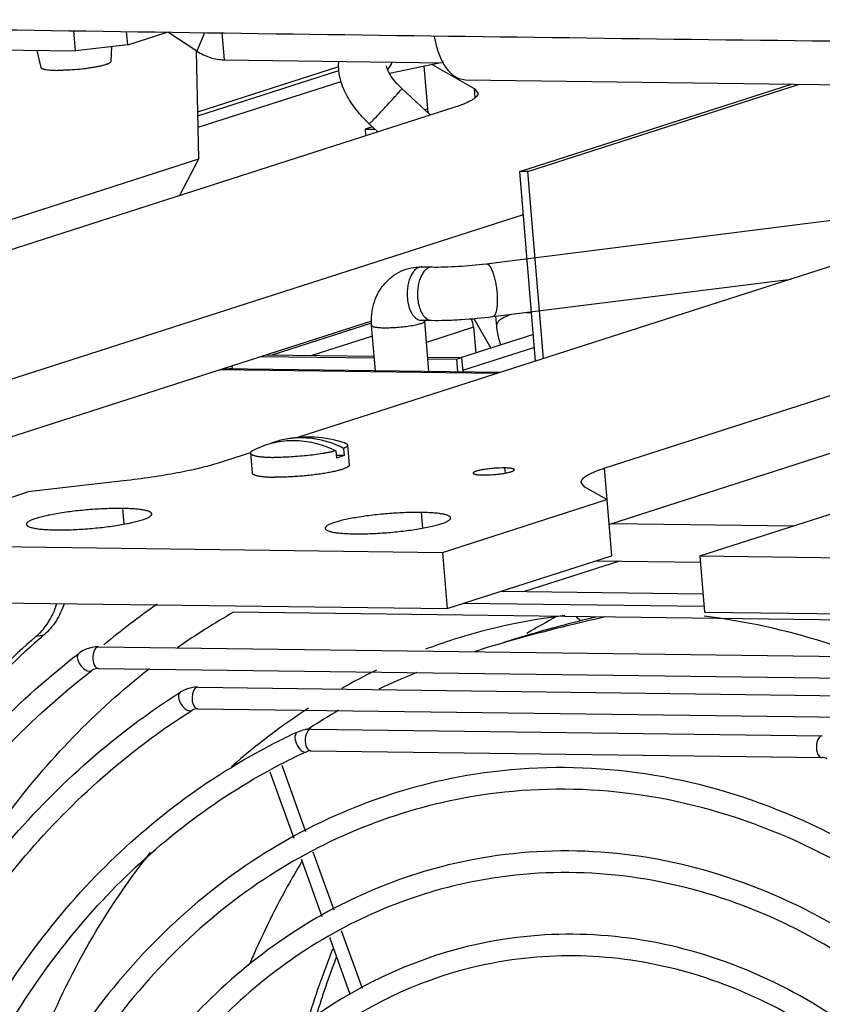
# Model space of a CAD drawing. Header units: inches. Extents: x 0 to 22, y 0 to 17.
# Tile 39 of 55: x 16.134 to 16.51, y 13.999 to 14.46. Entities that reach past the tile are written whole.
import ezdxf

# ---------------------------------------------------------------- set-up
doc = ezdxf.new("R2010")
doc.units = ezdxf.units.IN
doc.header["$LTSCALE"] = 1.21
doc.header["$MEASUREMENT"] = 0
doc.layers.get('0').update_dxf_attribs({"linetype": 'CONTINUOUS'})
doc.layers.add('AXIS_PART', color=7, linetype='CONTINUOUS')

msp = doc.modelspace()

# ---------------------------------------------------------------- linework, layer by layer
at = {"color": 7, "linetype": 'Continuous'}
for p, q in [((16.159984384, 14.445572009), (16.1592036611, 14.4549919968)), ((16.1845150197, 14.4484072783), (16.1839992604, 14.4546302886)), ((16.1845150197, 14.4484072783), (16.203022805, 14.4543527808)), ((16.2169789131, 14.4454190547), (16.2032504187, 14.4543494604)), ((16.2205776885, 14.4540966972), (16.2169789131, 14.4454190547)), ((16.2286236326, 14.4539793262), (16.2296671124, 14.4413889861)), ((16.1845150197, 14.4484072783), (16.159984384, 14.445572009)), ((16.1769749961, 14.4475357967), (16.1765647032, 14.4405342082)), ((16.0830980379, 14.4465906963), (16.159984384, 14.445572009)), ((16.1419606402, 14.4458108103), (16.1437810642, 14.43781712)), ((16.2179091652, 14.3949105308), (16.2167496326, 14.4454137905)), ((16.2174028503, 14.4169629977), (16.2834455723, 14.4381787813)), ((16.2296671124, 14.4413889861), (16.3326693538, 14.4400242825)), ((16.3081317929, 14.4396535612), (16.307142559, 14.4377790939)), ((16.3071528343, 14.4351850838), (16.3312184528, 14.4400435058)), ((16.3233161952, 14.43844818), (16.3251213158, 14.4166680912)), ((16.217567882, 14.4097750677), (16.2845176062, 14.4312822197)), ((16.3398672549, 14.4325527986), (16.3428639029, 14.4319698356)), ((16.3428678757, 14.4319686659), (16.9151690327, 14.4243860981)), ((16.3683515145, 14.3890503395), (16.4956508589, 14.4299444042)), ((16.372092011, 14.3890007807), (16.4993913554, 14.4298948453)), ((16.3264266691, 14.415462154), (16.3130179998, 14.4278496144)), ((16.3468789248, 14.4279429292), (16.3472435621, 14.4235433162)), ((16.324990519, 14.4182462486), (16.3238200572, 14.4178702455)), ((16.2992206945, 14.4099678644), (16.2957776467, 14.4088618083)), ((16.3018273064, 14.4075597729), (16.2977518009, 14.4113248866)), ((16.297751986, 14.411325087), (16.299596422, 14.4131434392)), ((16.2957776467, 14.4088618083), (16.2960396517, 14.4057005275)), ((16.2957776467, 14.4088618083), (16.3004854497, 14.4087994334)), ((16.3525020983, 14.3457965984), (16.8288256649, 14.4058037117)), ((15.8275172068, 14.2694997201), (16.2179091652, 14.3949105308)), ((16.2087338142, 14.37765411), (16.2179091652, 14.3949105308)), ((16.375721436, 14.3001268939), (16.3683515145, 14.3890503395)), ((16.372092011, 14.3890007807), (16.3683515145, 14.3890503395)), ((16.3793609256, 14.3012960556), (16.372092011, 14.3890007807)), ((16.322369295, 14.3443183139), (16.3271957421, 14.344254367)), ((16.3556268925, 14.3209926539), (16.4955454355, 14.3386195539)), ((16.4100783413, 14.2235986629), (16.7643499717, 14.3374060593)), ((16.3612622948, 14.3209642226), (16.3641043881, 14.3220701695)), ((16.3713172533, 14.3229795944), (16.3738633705, 14.3227353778)), ((16.0179295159, 14.2287943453), (16.2989462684, 14.3190691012)), ((16.2521597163, 14.303016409), (16.2988994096, 14.3180312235)), ((16.3220380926, 14.3193205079), (16.3268645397, 14.319256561)), ((16.3257228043, 14.2952708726), (16.3237615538, 14.3189347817)), ((16.3467408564, 14.3200748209), (16.3547224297, 14.3061694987)), ((16.3575138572, 14.3164171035), (16.3570150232, 14.3211675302)), ((16.288225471, 14.3156251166), (16.2883080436, 14.3146288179)), ((16.3006095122, 14.2956036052), (16.2988469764, 14.3168698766)), ((16.346648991, 14.316021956), (16.3245902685, 14.3089357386)), ((16.346648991, 14.316021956), (16.3476537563, 14.3038987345)), ((16.2992596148, 14.3118910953), (16.2708621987, 14.302768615)), ((16.3746890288, 14.3125836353), (16.3410318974, 14.3017715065)), ((16.3751863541, 14.3065830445), (16.341513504, 14.2957658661)), ((16.2467587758, 14.3023042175), (16.300112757, 14.3015973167)), ((16.249101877, 14.3030569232), (16.3000477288, 14.3023819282)), ((16.325161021, 14.3020491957), (16.3410101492, 14.3018392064)), ((16.3252260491, 14.3012645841), (16.338667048, 14.3010865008)), ((16.338667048, 14.3010865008), (16.3410101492, 14.3018392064)), ((16.338667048, 14.3010865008), (16.3391638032, 14.2950927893)), ((16.3410101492, 14.3018392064), (16.3415719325, 14.2950608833)), ((16.3575381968, 14.2942856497), (16.2271744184, 14.2960128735)), ((16.3592234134, 14.2948270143), (16.2288596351, 14.2965542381)), ((16.2319174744, 14.296513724), (16.2335402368, 14.2970350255)), ((16.2335852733, 14.2964916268), (16.2334576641, 14.2980313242)), ((16.2820252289, 14.2580491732), (16.2823052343, 14.2546707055)), ((16.2857288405, 14.2592389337), (16.2860088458, 14.255860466)), ((16.2875779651, 14.2607847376), (16.2883479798, 14.2514939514)), ((16.2420198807, 14.2570089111), (16.2427898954, 14.2477181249)), ((16.2860088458, 14.255860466), (16.2822024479, 14.255910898)), ((16.2860088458, 14.255860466), (16.2823052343, 14.2546707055)), ((16.3612045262, 14.2500581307), (16.3614043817, 14.2476467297)), ((16.4078966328, 14.2499225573), (16.4091179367, 14.2351866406)), ((16.4091466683, 14.2351890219), (16.4113283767, 14.2088651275)), ((16.1820065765, 14.2310562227), (16.1826189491, 14.223667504)), ((16.3220942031, 14.2292001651), (16.3227065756, 14.2218114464)), ((16.4114674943, 14.224044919), (16.4965833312, 14.222917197)), ((16.3320510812, 14.2104225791), (16.3342327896, 14.1840986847)), ((16.3342327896, 14.1840986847), (16.4113283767, 14.2088651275)), ((16.4527122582, 14.2088239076), (16.4548939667, 14.1825000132)), ((16.4149989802, 14.2064212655), (16.3705184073, 14.1921321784)), ((16.4041675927, 14.2065647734), (16.4529530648, 14.2059184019)), ((16.3596870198, 14.1922756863), (16.454187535, 14.1910236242)), ((16.0627451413, 14.1876956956), (16.3342327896, 14.1840986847)), ((16.4546830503, 14.1850448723), (16.3418325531, 14.186540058)), ((16.5697589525, 14.1779841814), (16.2341209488, 14.1824311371)), ((16.394678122, 14.1803038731), (16.396982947, 14.1785152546)), ((16.4548939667, 14.1825000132), (16.7263816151, 14.1789030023)), ((16.1416253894, 14.1711269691), (16.1452836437, 14.1718182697)), ((16.1692592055, 14.1652249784), (16.1685639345, 14.1638743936)), ((16.1708827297, 14.1661950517), (16.1705902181, 14.1661693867)), ((16.1708827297, 14.1661950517), (16.6063986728, 14.1604600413)), ((16.1695899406, 14.1559496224), (16.1685272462, 14.1555738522)), ((16.1707494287, 14.1560721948), (16.1697752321, 14.1559882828)), ((16.1698965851, 14.1563430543), (16.1707494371, 14.1560727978)), ((16.1707494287, 14.1560721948), (16.6062653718, 14.1503371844)), ((16.1655612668, 14.154919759), (16.1669815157, 14.1547192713)), ((16.1669815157, 14.1547192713), (16.167570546, 14.1549771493)), ((16.1670941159, 14.1546076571), (16.167570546, 14.1549771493)), ((16.1685272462, 14.1555738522), (16.167570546, 14.1549771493)), ((16.2174254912, 14.147296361), (16.2171329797, 14.147270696)), ((16.2174254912, 14.147296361), (16.5614971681, 14.1427655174)), ((16.215800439, 14.1463242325), (16.2151066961, 14.1449757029)), ((16.2164372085, 14.1374457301), (16.2172921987, 14.1371741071)), ((16.2140462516, 14.1361873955), (16.2145435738, 14.1363809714)), ((16.2141146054, 14.1361080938), (16.2145435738, 14.1363809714)), ((16.2172921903, 14.1371735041), (16.2163153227, 14.137089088)), ((16.2172921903, 14.1371735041), (16.5613638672, 14.1326426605)), ((16.2688899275, 14.1266123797), (16.2681961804, 14.1252638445)), ((16.2705149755, 14.1275845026), (16.270222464, 14.1275588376)), ((16.2705149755, 14.1275845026), (16.5101141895, 14.1244293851)), ((16.5101141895, 14.1244293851), (16.509821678, 14.1244037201)), ((16.2679259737, 14.1169054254), (16.2682636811, 14.1170124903)), ((16.2679514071, 14.1168691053), (16.2682636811, 14.1170124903)), ((16.2694801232, 14.1177645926), (16.270381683, 14.1174622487)), ((16.2703816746, 14.1174616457), (16.5099808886, 14.1143065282)), ((16.2680484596, 14.0795244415), (16.2568588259, 14.1106018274)), ((16.2812965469, 14.0427300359), (16.2715125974, 14.0699033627)), ((16.2945108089, 14.0060295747), (16.2847624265, 14.0331041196))]:
    msp.add_line(p, q, dxfattribs=at)
at = {"color": 3, "linetype": 'Continuous'}
for p, q in [((16.3272111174, 14.4392344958), (16.3468789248, 14.4279429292)), ((16.2174436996, 14.4151838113), (16.2835235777, 14.436411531)), ((16.3468789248, 14.4279429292), (16.3486800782, 14.4258241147)), ((16.3378263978, 14.4191242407), (15.8720222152, 14.2694877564)), ((16.7299752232, 14.4139285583), (16.2641710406, 14.264292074)), ((16.0157478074, 14.2551182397), (16.3700194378, 14.3689256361)), ((16.4078966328, 14.2499225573), (16.7621682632, 14.3637299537)), ((16.2420870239, 14.257197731), (16.2269048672, 14.2523205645)), ((16.1825114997, 14.2439701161), (16.1376590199, 14.2387860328)), ((16.3988441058, 14.2411038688), (16.3970429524, 14.2432226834)), ((16.4091466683, 14.2351890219), (16.3988441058, 14.2411038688)), ((16.0605634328, 14.21401959), (16.1376590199, 14.2387860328)), ((16.3320510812, 14.2104225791), (16.4091466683, 14.2351890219)), ((16.4527122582, 14.2088239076), (16.5298078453, 14.2335903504)), ((16.0605634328, 14.21401959), (16.3320510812, 14.2104225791)), ((16.4527122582, 14.2088239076), (16.7241999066, 14.2052268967))]:
    msp.add_line(p, q, dxfattribs=at)
at = {"color": 7, "linetype": 'Continuous'}
for centre, radius, start, end in [((16.2992078, 14.4430605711), 0.0095317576, 318.9209722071, 326.3517553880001), ((16.2976816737, 14.4439026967), 0.0112809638, 337.8727905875, 341.4392342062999), ((16.327570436, 14.3192512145), 0.0038220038, 178.6904377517, 184.7490898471), ((16.3364316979, 14.3151621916), 0.010253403, 4.8099911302, 28.2714035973), ((16.26555728, 14.2253491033), 0.0388127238, 101.3718094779, 110.7210311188), ((16.2689928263, 14.208294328), 0.05621008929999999, 72.25141241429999, 101.3772377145), ((16.2689968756, 14.2082859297), 0.0562194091, 114.2431618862, 117.2239628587), ((16.3997753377, 13.8964126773), 0.3529070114, 124.8110433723, 129.914405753), ((16.3969337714, 13.8969325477), 0.3286600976, 119.6950485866, 125.1072575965), ((16.4197681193, 13.9118882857), 0.2706290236, 96.4365562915, 107.7777601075), ((16.5215012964, 13.9250942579), 0.2892261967, 118.0305405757, 121.2069419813), ((16.1228618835, 14.1928458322), 0.028701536, 310.8246111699, 316.6169987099), ((16.1706851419, 14.1511244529), 0.0150719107, 89.24560097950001, 100.6625079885), ((16.172000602, 14.1631901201), 0.0034140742, 138.5689829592, 143.41458355), ((16.4238878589, 13.8995434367), 0.2836422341, 107.8088305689, 110.586043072), ((16.4915444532, 13.7167360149), 0.4699454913, 107.7934055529, 107.9194421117), ((16.1706793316, 14.1511758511), 0.0048964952, 100.643794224, 102.8549626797), ((16.4254242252, 13.8960619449), 0.2874502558, 115.6151477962, 119.3203893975), ((16.4415998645, 13.8531656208), 0.3246121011, 111.9790251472, 115.4271178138), ((16.2172266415, 14.1322374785), 0.0150601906, 90.36030327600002, 100.6831717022), ((16.217226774, 14.132205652), 0.0150920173, 89.245562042, 90.3600462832), ((16.2185452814, 14.1442898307), 0.00341657, 138.5701631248, 143.4551724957), ((16.2173652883, 14.1319463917), 0.0052561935, 112.0798309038, 122.4685180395), ((16.2172257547, 14.1322782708), 0.0048962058, 100.7163862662, 112.0266146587), ((16.4323004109, 13.8854442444), 0.3001060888, 122.9115178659, 131.5676980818), ((16.4051918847, 13.9249910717), 0.244037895, 119.9410190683, 123.6328362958), ((16.3979808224, 13.9361556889), 0.2307482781, 123.6774749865, 123.9431896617), ((16.387965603, 13.8559380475), 0.2973316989, 114.6312268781, 117.0853113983), ((16.2703445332, 14.1124694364), 0.0151206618, 100.7494364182, 114.6220354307), ((16.2703063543, 14.1126080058), 0.0149774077, 97.7032647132, 100.704816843), ((16.2703150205, 14.112522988), 0.0150628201, 90.35641409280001, 97.69258333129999), ((16.2716347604, 14.1245779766), 0.0034165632, 138.5701598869, 143.4550616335), ((16.2703159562, 14.1124719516), 0.0151138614, 89.245507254, 90.35875779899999), ((16.3884353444, 13.8549653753), 0.2882879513, 114.7039146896, 118.3493286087), ((16.2703507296, 14.1124636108), 0.0050048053, 106.383972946, 114.6458924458), ((16.2703037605, 14.1126184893), 0.0048429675, 100.7012306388, 106.3677080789), ((16.2703151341, 14.112533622), 0.0049284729, 89.2264122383, 100.6479511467), ((16.6525831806, 13.878652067), 0.396643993, 159.0442056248, 163.171283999)]:
    msp.add_arc(centre, radius, start, end, dxfattribs=at)
at = {"color": 3, "linetype": 'Continuous'}
for centre, radius, start, end in [((16.413101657, 13.8616574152), 0.4097880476, 130.8099856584, 131.2380482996), ((16.6482982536, 13.8776745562), 0.3959611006, 158.2321099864, 163.4469249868)]:
    msp.add_arc(centre, radius, start, end, dxfattribs=at)
at = {"color": 7, "linetype": 'Continuous'}
for points, knots in [([(15.8518992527, 14.4601798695), (15.937368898, 14.458441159), (16.1091540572, 14.4556117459), (16.3677020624, 14.4520169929), (16.6283337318, 14.4487342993), (16.8026579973, 14.4469871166), (16.8902228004, 14.446422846)], [0, 0, 0, 0, 0.2469734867, 0.49635313, 0.7470194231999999, 1, 1, 1, 1]), ([(16.328217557, 14.4524843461), (16.3285979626, 14.4500944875), (16.3294028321, 14.4466286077), (16.331052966, 14.4423305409), (16.3335202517, 14.4374301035), (16.3367267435, 14.4337475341), (16.3398672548, 14.4325527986)], [0, 0, 0, 0, 0.3044960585, 0.4455261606, 0.5772076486, 1, 1, 1, 1]), ([(16.2169789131, 14.4454190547), (16.2189000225, 14.4441693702), (16.2229843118, 14.4421824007), (16.2274769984, 14.4414180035), (16.2296671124, 14.4413889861)], [0, 0, 0, 0, 0.5113227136, 1, 1, 1, 1]), ([(16.1437810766, 14.4378172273), (16.1437928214, 14.4377656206), (16.1438431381, 14.4376583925), (16.1439761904, 14.4375180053), (16.1441666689, 14.4373862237), (16.1444148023, 14.4372618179), (16.1447205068, 14.4371445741), (16.1450831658, 14.4370348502), (16.1455016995, 14.4369329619), (16.1461651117, 14.4368019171), (16.1471235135, 14.4366662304), (16.148417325, 14.4365462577), (16.1498857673, 14.4364650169), (16.1509211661, 14.4364386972), (16.1514641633, 14.4364315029)], [0, 0, 0, 0, 0.0198596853, 0.0432893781, 0.07185620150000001, 0.1063653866, 0.1472162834, 0.1945722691, 0.248447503, 0.308786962, 0.4482540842, 0.6114129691, 0.7962316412, 1, 1, 1, 1]), ([(16.1765646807, 14.4405340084), (16.1765612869, 14.4404763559), (16.1765231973, 14.4403508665), (16.1763961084, 14.4401767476), (16.1762015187, 14.4400012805), (16.175938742, 14.4398233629), (16.1756081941, 14.4396426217), (16.1752106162, 14.439459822), (16.1747474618, 14.4392757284), (16.1740086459, 14.4390170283), (16.1729347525, 14.4387024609), (16.1714791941, 14.4383478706), (16.169825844, 14.438007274), (16.1680035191, 14.4376868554), (16.1660439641, 14.4373924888), (16.1632609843, 14.4370377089), (16.1597067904, 14.4366961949), (16.1561610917, 14.4364925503), (16.1534176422, 14.4364243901), (16.1521018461, 14.4364230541), (16.1514641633, 14.4364315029)], [0, 0, 0, 0, 0.0067079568, 0.0147783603, 0.0247825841, 0.0370035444, 0.0515606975, 0.0684949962, 0.08779945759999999, 0.1094295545, 0.1593974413, 0.2176941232, 0.2833992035, 0.3554316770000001, 0.4325806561, 0.5135346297, 0.6812706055, 0.8471899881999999, 0.925926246, 1, 1, 1, 1]), ([(16.2977518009, 14.4113248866), (16.295526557, 14.4133806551), (16.2914774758, 14.4177711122), (16.2853465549, 14.4270763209), (16.2829253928, 14.4354644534), (16.2834601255, 14.4406830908)], [0, 0, 0, 0, 0.2711310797, 0.5305029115, 1, 1, 1, 1]), ([(16.3130179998, 14.4278496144), (16.3119061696, 14.4288767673), (16.3099184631, 14.4309712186), (16.3076072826, 14.4341506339), (16.3063480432, 14.4366911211), (16.3058792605, 14.4381098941), (16.3058503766, 14.4385506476)], [0, 0, 0, 0, 0.3479399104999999, 0.6620710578, 0.8984691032, 1, 1, 1, 1]), ([(16.299596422, 14.4131434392), (16.3009138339, 14.4145125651), (16.3029919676, 14.4167264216), (16.3058205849, 14.4197753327), (16.3080260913, 14.4221788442), (16.3097457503, 14.4240706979), (16.310941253, 14.4254070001), (16.311671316, 14.4262215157), (16.3122197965, 14.4268705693), (16.3126941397, 14.4273727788), (16.3128335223, 14.4276445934), (16.3130506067, 14.4278188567), (16.3130178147, 14.427849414)], [0, 0, 0, 0, 0.2862145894, 0.4573849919, 0.6264594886, 0.7777213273, 0.8421808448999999, 0.8971046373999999, 0.9412388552, 0.9735232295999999, 0.9932480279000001, 1, 1, 1, 1]), ([(16.3271957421, 14.344254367), (16.3291410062, 14.3442285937), (16.3332191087, 14.3442694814), (16.3416675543, 14.3446519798), (16.3481570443, 14.3452492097), (16.3525020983, 14.3457965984)], [0, 0, 0, 0, 0.2300567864, 0.4821156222, 1, 1, 1, 1]), ([(16.3525021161, 14.3457964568), (16.3531054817, 14.345872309), (16.3538785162, 14.3451318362), (16.3544770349, 14.3442323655), (16.3548736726, 14.3435148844), (16.3552544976, 14.3426885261), (16.3557673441, 14.3413902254), (16.3563428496, 14.3395490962), (16.3569127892, 14.3371366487), (16.3573567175, 14.334553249), (16.3575571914, 14.3327807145), (16.3576312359, 14.3318873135)], [0, 0, 0, 0, 0.118559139, 0.1645558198, 0.2173748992, 0.2767699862, 0.3422869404, 0.4892372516, 0.652452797, 0.8252237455, 1, 1, 1, 1]), ([(16.2988469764, 14.3168698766), (16.2987036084, 14.3185997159), (16.2987276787, 14.3220810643), (16.2997179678, 14.3271808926), (16.301659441, 14.3319588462), (16.3045051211, 14.3362162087), (16.308169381, 14.3397572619), (16.3125078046, 14.3424023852), (16.3173196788, 14.3440117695), (16.3206913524, 14.3443405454), (16.322369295, 14.3443183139)], [0, 0, 0, 0, 0.1278576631, 0.2547885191, 0.3804910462, 0.5052377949, 0.629279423, 0.7528993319, 0.8763911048, 1, 1, 1, 1]), ([(16.3223692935, 14.3443181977), (16.3218756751, 14.344324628), (16.3208248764, 14.3441111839), (16.3194022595, 14.3431864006), (16.3181444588, 14.3417444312), (16.31708687, 14.3398553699), (16.3162677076, 14.3376013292), (16.3157213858, 14.3350819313), (16.3154737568, 14.3324126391), (16.3155151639, 14.3305990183), (16.3155901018, 14.3296948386)], [0, 0, 0, 0, 0.08413314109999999, 0.1771413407, 0.2843768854, 0.407209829, 0.5441189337, 0.6916599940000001, 0.8453748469, 1, 1, 1, 1]), ([(16.3271957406, 14.3442542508), (16.3267021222, 14.3442606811), (16.3256513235, 14.344047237), (16.3242287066, 14.3431224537), (16.3229709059, 14.3416804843), (16.3219133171, 14.3397914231), (16.3210941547, 14.3375373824), (16.3205478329, 14.3350179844), (16.3203002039, 14.3323486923), (16.320341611, 14.3305350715), (16.3204165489, 14.3296308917)], [0, 0, 0, 0, 0.08413314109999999, 0.1771413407, 0.2843768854, 0.407209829, 0.5441189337, 0.6916599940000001, 0.8453748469, 1, 1, 1, 1]), ([(16.3576312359, 14.3318873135), (16.3576903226, 14.3311743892), (16.3577720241, 14.3297837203), (16.3577850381, 14.3277719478), (16.3576857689, 14.3259339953), (16.3574787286, 14.3243256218), (16.3571712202, 14.3229948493), (16.3568194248, 14.322086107), (16.3564764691, 14.3215470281), (16.3562161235, 14.3212611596), (16.3559338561, 14.3210679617), (16.3557272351, 14.3210054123), (16.3556268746, 14.3209927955)], [0, 0, 0, 0, 0.1853299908, 0.3607256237, 0.5209295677, 0.661867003, 0.7802482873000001, 0.8742822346, 0.9123903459, 0.9451940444, 0.9737950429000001, 1, 1, 1, 1]), ([(16.3155901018, 14.3296948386), (16.3157041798, 14.3283184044), (16.3160514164, 14.3263149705), (16.3169236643, 14.3238659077), (16.3177172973, 14.3223149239), (16.318647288, 14.3210415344), (16.3196934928, 14.320082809), (16.3208333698, 14.319474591), (16.3216466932, 14.3193257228), (16.3220380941, 14.3193206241)], [0, 0, 0, 0, 0.3143752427, 0.4584740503, 0.5905956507, 0.7095532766, 0.8155863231, 0.9109025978, 1, 1, 1, 1]), ([(16.3204165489, 14.3296308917), (16.3205033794, 14.3285832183), (16.3208092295, 14.3265788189), (16.321685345, 14.3238321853), (16.3229099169, 14.3215917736), (16.324016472, 14.3204351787), (16.3246074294, 14.320026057)], [0, 0, 0, 0, 0.2930525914, 0.5628678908, 0.7996381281, 1, 1, 1, 1]), ([(16.3046906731, 14.3157777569), (16.3057007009, 14.3157643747), (16.307808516, 14.3157974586), (16.311018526, 14.315983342), (16.3142495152, 14.3162973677), (16.3168468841, 14.3166567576), (16.3187602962, 14.3169976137), (16.320015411, 14.317260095), (16.3211151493, 14.3175330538), (16.3220408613, 14.3178103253), (16.3227762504, 14.3180880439), (16.3232601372, 14.3183289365), (16.3235343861, 14.3185297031), (16.3236971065, 14.3186891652), (16.3237691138, 14.3188439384), (16.3237615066, 14.3189347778)], [0, 0, 0, 0, 0.1541527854, 0.3215592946, 0.490579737, 0.6494323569, 0.7215613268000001, 0.7871474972, 0.8450790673, 0.8944425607, 0.9345214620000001, 0.9649574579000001, 0.9766171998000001, 0.9860885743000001, 1, 1, 1, 1]), ([(16.3246074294, 14.320026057), (16.3249488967, 14.3197896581), (16.3256695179, 14.3194081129), (16.3264760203, 14.3192617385), (16.3268645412, 14.3192566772)], [0, 0, 0, 0, 0.5166436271, 1, 1, 1, 1]), ([(16.3268645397, 14.319256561), (16.3291226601, 14.3192266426), (16.3337984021, 14.3192704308), (16.3434005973, 14.3197010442), (16.3507290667, 14.3203756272), (16.3556268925, 14.3209926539)], [0, 0, 0, 0, 0.2349742, 0.4863615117, 1, 1, 1, 1]), ([(16.3575138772, 14.3164171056), (16.3574718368, 14.3168173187), (16.3576053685, 14.3177081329), (16.3583808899, 14.3189291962), (16.3596354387, 14.3200519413), (16.360679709, 14.320670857), (16.3612622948, 14.3209642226)], [0, 0, 0, 0, 0.1941835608, 0.4174395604, 0.6852451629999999, 1, 1, 1, 1]), ([(16.2988470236, 14.3168698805), (16.2988540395, 14.3167861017), (16.2989362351, 14.3166556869), (16.299100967, 14.3165308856), (16.2993655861, 14.3163867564), (16.2998176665, 14.3162347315), (16.300493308, 14.3160851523), (16.3013356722, 14.3159624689), (16.3023324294, 14.3158678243), (16.3034680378, 14.3158040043), (16.3042699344, 14.3157833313), (16.3046906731, 14.3157777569)], [0, 0, 0, 0, 0.0412840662, 0.0686517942, 0.1020268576, 0.1884480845, 0.3018375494, 0.4415858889, 0.6061499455, 0.7933757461, 1, 1, 1, 1]), ([(16.3593767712, 14.3076690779), (16.359146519, 14.3083938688), (16.3583097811, 14.3112584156), (16.3577460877, 14.3142055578), (16.3575138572, 14.3164171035)], [0, 0, 0, 0, 0.2548380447, 1, 1, 1, 1]), ([(16.2459126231, 14.2595474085), (16.2472952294, 14.2601700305), (16.2501362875, 14.2612547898), (16.2545635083, 14.2623719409), (16.2591106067, 14.2629675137), (16.2637329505, 14.2630357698), (16.2683862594, 14.2625766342), (16.2730261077, 14.261594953), (16.2776077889, 14.2601009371), (16.2805689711, 14.258784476), (16.2820252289, 14.2580491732)], [0, 0, 0, 0, 0.1217314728, 0.2434804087, 0.3657589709, 0.4890524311, 0.6137981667, 0.7403638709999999, 0.8690333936, 1, 1, 1, 1]), ([(16.2857288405, 14.2592389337), (16.2846188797, 14.259799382), (16.2823711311, 14.2608303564), (16.2789130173, 14.2621017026), (16.2754098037, 14.2630805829), (16.2718809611, 14.263761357), (16.2683458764, 14.2641401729), (16.2648239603, 14.2642147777), (16.2613350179, 14.2639847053), (16.2590386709, 14.2636281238), (16.2579043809, 14.2633998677)], [0, 0, 0, 0, 0.1301729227, 0.2585870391, 0.3853350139, 0.5105486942, 0.6343990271, 0.7570935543, 0.8788722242, 1, 1, 1, 1]), ([(16.2432782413, 14.2582776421), (16.2431757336, 14.2582249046), (16.2429836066, 14.2581205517), (16.2427201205, 14.2579568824), (16.2424976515, 14.2577949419), (16.2423164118, 14.2576348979), (16.242176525, 14.2574766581), (16.2420783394, 14.2573196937), (16.2420228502, 14.2571635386), (16.2420157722, 14.2570585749), (16.2420198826, 14.2570089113)], [0, 0, 0, 0, 0.1847401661, 0.3501944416, 0.496745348, 0.6252142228, 0.7369420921, 0.8341051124, 0.920139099, 1, 1, 1, 1]), ([(16.2820252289, 14.2580491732), (16.2815648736, 14.2579318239), (16.2806018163, 14.2577017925), (16.2790948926, 14.2573802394), (16.2774759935, 14.257070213), (16.2751343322, 14.2566668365), (16.2720268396, 14.2562129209), (16.2681491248, 14.2557595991), (16.2641670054, 14.2554012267), (16.2602048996, 14.2551490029), (16.2563865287, 14.2550106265), (16.25390246, 14.2549960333), (16.2527054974, 14.2550118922)], [0, 0, 0, 0, 0.0482441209, 0.1005353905, 0.1564616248, 0.2156196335, 0.3418226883, 0.4753193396, 0.6120369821, 0.7477948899, 0.8784375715, 1, 1, 1, 1]), ([(16.2875779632, 14.2607847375), (16.2875829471, 14.2607245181), (16.2875697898, 14.2605947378), (16.2874843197, 14.2604044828), (16.2873378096, 14.2602139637), (16.2871314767, 14.2600216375), (16.2868655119, 14.259826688), (16.2865401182, 14.2596292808), (16.2861560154, 14.2594297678), (16.2858774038, 14.2593029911), (16.2857288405, 14.2592389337)], [0, 0, 0, 0, 0.07182612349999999, 0.151535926, 0.24496974, 0.3557147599, 0.4857876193, 0.6362996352, 0.8076900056, 1, 1, 1, 1]), ([(16.2861279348, 14.2618290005), (16.2862377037, 14.2617938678), (16.286444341, 14.2617225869), (16.2867311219, 14.2616045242), (16.2869772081, 14.2614814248), (16.2871823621, 14.2613534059), (16.2873464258, 14.2612203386), (16.2874691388, 14.2610816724), (16.2875496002, 14.2609367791), (16.2875738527, 14.2608344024), (16.2875779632, 14.2607847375)], [0, 0, 0, 0, 0.184703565, 0.3501161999, 0.4966726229, 0.6251692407, 0.7369183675, 0.8340950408, 0.9201360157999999, 1, 1, 1, 1]), ([(16.2420198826, 14.2570089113), (16.2420228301, 14.2569732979), (16.2420366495, 14.256901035), (16.2420800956, 14.2567960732), (16.2421458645, 14.2566938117), (16.2422691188, 14.2565540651), (16.2424847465, 14.256387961), (16.2428147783, 14.2562088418), (16.2432285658, 14.2560399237), (16.2437250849, 14.2558817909), (16.2443030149, 14.2557349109), (16.2449603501, 14.2556000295), (16.2456947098, 14.2554776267), (16.246817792, 14.2553259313), (16.2483926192, 14.2551767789), (16.2504689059, 14.2550596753), (16.2519353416, 14.2550220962), (16.2527054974, 14.2550118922)], [0, 0, 0, 0, 0.0095874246, 0.0195709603, 0.0303007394, 0.0420579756, 0.06941070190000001, 0.1027476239, 0.1425812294, 0.1891339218, 0.2424524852, 0.3024902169, 0.3691156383, 0.4421549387, 0.6065016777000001, 0.793355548, 1, 1, 1, 1]), ([(16.2883479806, 14.2514939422), (16.2883511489, 14.2514557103), (16.2883486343, 14.2513764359), (16.288318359, 14.2512573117), (16.2882622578, 14.2511371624), (16.2881808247, 14.2510160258), (16.2880743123, 14.2508937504), (16.2878893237, 14.2507201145), (16.2875910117, 14.2505030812), (16.2871534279, 14.2502505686), (16.2866203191, 14.2499947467), (16.2859937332, 14.2497368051), (16.2852760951, 14.2494778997), (16.2844704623, 14.249219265), (16.2835803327, 14.2489621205), (16.2826096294, 14.2487076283), (16.2811701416, 14.2483631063), (16.2792028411, 14.2479516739), (16.2766644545, 14.2474993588), (16.2739278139, 14.2470833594), (16.2710418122, 14.2467112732), (16.2680580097, 14.2463899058), (16.2650297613, 14.2461250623), (16.262011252, 14.2459215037), (16.2590564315, 14.24578281), (16.2562182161, 14.2457113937), (16.2543707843, 14.2457092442), (16.2534755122, 14.2457211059)], [0, 0, 0, 0, 0.0032004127, 0.006552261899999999, 0.0101871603, 0.0142081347, 0.018690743, 0.0236873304, 0.0353463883, 0.0493614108, 0.0657910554, 0.0846382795, 0.1058680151, 0.1294199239, 0.1552142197, 0.1831538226, 0.2131297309, 0.2786865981, 0.3507897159, 0.4282043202, 0.5095894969, 0.5935269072, 0.6785486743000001, 0.7631670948, 0.8458995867, 0.9253058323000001, 1, 1, 1, 1]), ([(16.2427898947, 14.247718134), (16.242792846, 14.2476825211), (16.2428066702, 14.24761026), (16.2428501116, 14.2475052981), (16.2429158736, 14.2474030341), (16.2430391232, 14.247263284), (16.2432547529, 14.2470971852), (16.2435847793, 14.2469180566), (16.2439985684, 14.2467491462), (16.2444950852, 14.2465910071), (16.2450730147, 14.2464441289), (16.2457303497, 14.2463092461), (16.2464647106, 14.246186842), (16.2475877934, 14.2460351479), (16.2491626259, 14.2458859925), (16.2512389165, 14.2457688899), (16.2527053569, 14.2457313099), (16.2534755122, 14.2457211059)], [0, 0, 0, 0, 0.0095873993, 0.0195708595, 0.0303004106, 0.0420574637, 0.0694103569, 0.1027467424, 0.1425806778, 0.1891329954, 0.242451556, 0.3024892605, 0.3691146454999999, 0.4421542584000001, 0.6065006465, 0.7933558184, 1, 1, 1, 1]), ([(16.1437215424, 14.1731315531), (16.1454532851, 14.174961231), (16.1485185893, 14.1791586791), (16.1505318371, 14.1839390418), (16.1512914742, 14.1864474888)], [0, 0, 0, 0, 0.4901084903, 1, 1, 1, 1]), ([(16.4084501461, 14.1801900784), (16.4033951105, 14.179064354), (16.3830599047, 14.174391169), (16.3628735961, 14.1689955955), (16.3479358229, 14.1642014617)], [0, 0, 0, 0, 0.2481832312, 1, 1, 1, 1]), ([(16.3609945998, 14.1683966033), (16.3645078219, 14.1695248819), (16.3787214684, 14.1739011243), (16.3931169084, 14.1776701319), (16.4039894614, 14.180278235)], [0, 0, 0, 0, 0.2481316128, 1, 1, 1, 1]), ([(16.530181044, 14.1616499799), (16.5239941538, 14.1640240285), (16.4994842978, 14.1726091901), (16.4739215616, 14.1782382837), (16.4547172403, 14.1805223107)], [0, 0, 0, 0, 0.2552044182, 1, 1, 1, 1]), ([(16.1416253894, 14.1711269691), (16.1298277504, 14.1609399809), (16.1071824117, 14.1390109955), (16.0767638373, 14.1022968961), (16.0499207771, 14.0618745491), (16.0347234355, 14.0329838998), (16.0277901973, 14.0180821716)], [0, 0, 0, 0, 0.2434505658, 0.4911416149, 0.7432965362, 1, 1, 1, 1]), ([(16.1693067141, 13.3608868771), (16.1413776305, 13.3855212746), (16.090411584, 13.4424608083), (16.0334821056, 13.5430432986), (15.9974532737, 13.6549400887), (15.9843080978, 13.7719651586), (15.9947731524, 13.8877342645), (16.0284311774, 13.9959161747), (16.0835815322, 14.0904368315), (16.1339031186, 14.1417136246), (16.1613727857, 14.1629820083)], [0, 0, 0, 0, 0.1236739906, 0.2512823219, 0.3812093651, 0.5114031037, 0.6397626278, 0.764525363, 0.8846285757, 1, 1, 1, 1]), ([(16.1613735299, 14.162981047), (16.1602953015, 14.1621469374), (16.161263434, 14.1588616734), (16.1631409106, 14.1564967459), (16.1647257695, 14.1552483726), (16.1655612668, 14.154919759)], [0, 0, 0, 0, 0.4162754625, 0.7258425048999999, 1, 1, 1, 1]), ([(16.1685639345, 14.1638743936), (16.1680728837, 14.162486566), (16.1678965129, 14.1598171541), (16.1689025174, 14.1569774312), (16.1698965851, 14.1563430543)], [0, 0, 0, 0, 0.5552356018, 1, 1, 1, 1]), ([(16.0789861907, 13.9999347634), (16.0916124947, 14.0307866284), (16.1235164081, 14.0886159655), (16.169437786, 14.1363321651), (16.1946497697, 14.1559777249)], [0, 0, 0, 0, 0.5105150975, 1, 1, 1, 1]), ([(16.2035532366, 13.3460235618), (16.1735633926, 13.3685559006), (16.1181078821, 13.4224236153), (16.0547106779, 13.5209892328), (16.0127560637, 13.6331859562), (15.9947600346, 13.7522538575), (16.0017790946, 13.871114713), (16.0335302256, 13.9826961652), (16.0882305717, 14.0802068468), (16.1391830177, 14.1329252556), (16.1670941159, 14.1546076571)], [0, 0, 0, 0, 0.1222799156, 0.2492052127, 0.3791400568, 0.5098494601, 0.6389510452, 0.7643715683, 0.8847870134, 1, 1, 1, 1]), ([(16.2442208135, 13.3543170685), (16.2125064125, 13.3741619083), (16.153283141, 13.4240950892), (16.0852090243, 13.519903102), (16.0400474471, 13.631601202), (16.0208825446, 13.7513856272), (16.0290146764, 13.8710240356), (16.0641160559, 13.9822767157), (16.1240175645, 14.0772428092), (16.1792459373, 14.1259581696), (16.2091164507, 14.1449271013)], [0, 0, 0, 0, 0.1215907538, 0.2482980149, 0.3784985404, 0.5097208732, 0.6392560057, 0.7647896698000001, 0.8849969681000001, 1, 1, 1, 1]), ([(16.2091170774, 14.144926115), (16.2081938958, 14.1443383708), (16.2083437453, 14.1407358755), (16.2098940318, 14.1385916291), (16.2111004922, 14.1374701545)], [0, 0, 0, 0, 0.3991832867, 1, 1, 1, 1]), ([(16.2151066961, 14.1449757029), (16.2146158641, 14.1435884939), (16.2144394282, 14.1409196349), (16.2154440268, 14.1380813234), (16.2164372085, 14.1374457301)], [0, 0, 0, 0, 0.55514467, 1, 1, 1, 1]), ([(16.2111004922, 14.1374701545), (16.2113443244, 14.1372434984), (16.2121700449, 14.1365667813), (16.2133044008, 14.1360472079), (16.2140462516, 14.1361873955)], [0, 0, 0, 0, 0.3060124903, 1, 1, 1, 1]), ([(16.2489446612, 13.3633044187), (16.2180450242, 13.3827246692), (16.1603139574, 13.4315925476), (16.09393061, 13.5252946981), (16.0498428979, 13.6345762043), (16.0311106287, 13.7517661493), (16.0390087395, 13.8687575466), (16.0731762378, 13.9774447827), (16.1314187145, 14.0700974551), (16.1851018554, 14.1176207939), (16.2141146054, 14.1361080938)], [0, 0, 0, 0, 0.1214591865, 0.2482672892, 0.3787045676, 0.5101983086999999, 0.6399397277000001, 0.7655144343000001, 0.8855075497, 1, 1, 1, 1]), ([(16.2640451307, 14.1262145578), (16.2635842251, 14.126001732), (16.2626072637, 14.1244520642), (16.2631471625, 14.1214169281), (16.2642770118, 14.1192338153), (16.2651475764, 14.1182792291)], [0, 0, 0, 0, 0.1738995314, 0.5574519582, 1, 1, 1, 1]), ([(16.2681961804, 14.1252638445), (16.2677101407, 14.1238901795), (16.2675320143, 14.1212337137), (16.2685066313, 14.1184261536), (16.2694801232, 14.1177645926)], [0, 0, 0, 0, 0.5531691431, 1, 1, 1, 1]), ([(16.5086723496, 14.1236836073), (16.5077303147, 14.1226188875), (16.5071901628, 14.1202260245), (16.5074588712, 14.1173389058), (16.508143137, 14.1153241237), (16.5093390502, 14.1143174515), (16.509980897, 14.1143071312)], [0, 0, 0, 0, 0.4007853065, 0.6258533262, 0.819028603, 1, 1, 1, 1]), ([(16.297448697, 13.3716503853), (16.264587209, 13.3869513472), (16.2020537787, 13.4294447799), (16.1289597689, 13.5181267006), (16.0794853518, 13.6257507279), (16.0575674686, 13.7434098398), (16.064937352, 13.8615576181), (16.1013077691, 13.9705875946), (16.1640980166, 14.0613090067), (16.2218028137, 14.1049206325), (16.252585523, 14.1206612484)], [0, 0, 0, 0, 0.120212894, 0.2463109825, 0.3767900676, 0.5088550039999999, 0.6392686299, 0.7652541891, 0.8853431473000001, 1, 1, 1, 1]), ([(16.2651475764, 14.1182792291), (16.2653656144, 14.1180401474), (16.2661072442, 14.1173227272), (16.2672090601, 14.1167699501), (16.2679259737, 14.1169054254)], [0, 0, 0, 0, 0.3072369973, 1, 1, 1, 1]), ([(16.7153305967, 13.7435251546), (16.7129882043, 13.7957507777), (16.6949172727, 13.8740783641), (16.6448090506, 13.9647509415), (16.5961720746, 14.0227018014), (16.5385125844, 14.0678931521), (16.4743626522, 14.0981381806), (16.4067460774, 14.1117889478), (16.3612946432, 14.1092123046), (16.3394145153, 14.1050797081)], [0, 0, 0, 0, 0.2671306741, 0.3989056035, 0.5271292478, 0.650978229, 0.770404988, 0.8862202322, 1, 1, 1, 1]), ([(16.3010757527, 13.3811297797), (16.2694116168, 13.3959574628), (16.2090851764, 13.437044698), (16.1383240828, 13.5226430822), (16.090044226, 13.6266302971), (16.0681072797, 13.7404817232), (16.074231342, 13.8550208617), (16.1081579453, 13.9610070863), (16.1674071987, 14.0496394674), (16.2222156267, 14.0928586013), (16.2515429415, 14.1086786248)], [0, 0, 0, 0, 0.1198659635, 0.2458912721, 0.3764954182, 0.5088085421, 0.6395106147, 0.7657054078, 0.8857626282, 1, 1, 1, 1]), ([(16.3394145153, 14.1050797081), (16.3217719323, 14.1017474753), (16.2868730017, 14.091271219), (16.2218284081, 14.0559217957), (16.1536763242, 13.9856219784), (16.1050988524, 13.8749751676), (16.0968195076, 13.7926077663), (16.098683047, 13.7510585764)], [0, 0, 0, 0, 0.1159079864, 0.2331881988, 0.4750894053, 0.7315034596, 1, 1, 1, 1]), ([(16.7052170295, 13.7430715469), (16.7029340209, 13.7939731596), (16.6853562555, 13.8702926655), (16.6366367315, 13.9586429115), (16.5894190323, 14.0150424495), (16.5335381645, 14.0589686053), (16.4714919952, 14.0883292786), (16.4062157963, 14.1015811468), (16.3623777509, 14.0991141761), (16.3412942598, 14.0951320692)], [0, 0, 0, 0, 0.2682566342, 0.4004779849, 0.5289510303, 0.6527745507, 0.7718581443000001, 0.8870369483, 1, 1, 1, 1]), ([(16.3412942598, 14.0951320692), (16.3243033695, 14.091922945), (16.2906758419, 14.0818189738), (16.227905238, 14.0476464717), (16.1620185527, 13.9794870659), (16.114995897, 13.8720401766), (16.1069825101, 13.7919591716), (16.1087966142, 13.7515121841)], [0, 0, 0, 0, 0.1151974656, 0.2318911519, 0.4733158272, 0.7302645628, 1, 1, 1, 1]), ([(16.1321405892, 13.9470076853), (16.1355424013, 13.9583846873), (16.1506990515, 14.0020292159), (16.1738942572, 14.042998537), (16.1952462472, 14.0698662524)], [0, 0, 0, 0, 0.2570641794, 1, 1, 1, 1]), ([(16.6821726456, 13.7439617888), (16.6800831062, 13.7905498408), (16.6639608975, 13.8604234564), (16.6192550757, 13.9413094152), (16.5758580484, 13.993008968), (16.5244054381, 14.0333282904), (16.467154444, 14.0603145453), (16.4068031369, 14.0724943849), (16.3662332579, 14.0701934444), (16.3467020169, 14.0665044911)], [0, 0, 0, 0, 0.267064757, 0.3988135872, 0.5270226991, 0.6508732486, 0.7703201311, 0.8861725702, 1, 1, 1, 1]), ([(16.3467020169, 14.0665044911), (16.3309528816, 14.0635298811), (16.299800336, 14.0541787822), (16.2417433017, 14.0226302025), (16.1809187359, 13.9598998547), (16.1375672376, 13.8611756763), (16.1301785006, 13.7876887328), (16.1318409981, 13.7506219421)], [0, 0, 0, 0, 0.115949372, 0.2332637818, 0.4751928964, 0.7315758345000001, 1, 1, 1, 1]), ([(16.2660340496, 14.0653383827), (16.2637277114, 14.0615394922), (16.2547031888, 14.0460193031), (16.246847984, 14.0298226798), (16.2416093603, 14.0173728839)], [0, 0, 0, 0, 0.2475697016, 1, 1, 1, 1]), ([(16.6720590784, 13.7435081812), (16.6700289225, 13.7887722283), (16.6543998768, 13.8566377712), (16.6110827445, 13.9352014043), (16.569104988, 13.985349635), (16.5194309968, 14.0244037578), (16.4642837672, 14.0505056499), (16.406272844, 14.062286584), (16.3673163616, 14.0600953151), (16.3485817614, 14.0565568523)], [0, 0, 0, 0, 0.2683290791, 0.4005791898, 0.5290683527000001, 0.6528903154, 0.7719518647, 0.8870896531, 1, 1, 1, 1]), ([(16.3485817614, 14.0565568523), (16.3334843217, 14.0537053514), (16.303603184, 14.0447265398), (16.247820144, 14.0143548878), (16.1892609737, 13.9537649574), (16.147464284, 13.8582406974), (16.1403415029, 13.787040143), (16.1419545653, 13.7510755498)], [0, 0, 0, 0, 0.1151515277, 0.2318073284, 0.4732013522, 0.7301846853, 1, 1, 1, 1]), ([(16.6490146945, 13.7443984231), (16.6471778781, 13.7853518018), (16.633001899, 13.8467756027), (16.5936943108, 13.9178792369), (16.5555314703, 13.9633278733), (16.5102810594, 13.9987749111), (16.4599233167, 14.0224989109), (16.4068327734, 14.0332012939), (16.3711421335, 14.031172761), (16.3539592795, 14.0279238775)], [0, 0, 0, 0, 0.2669820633, 0.3986985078, 0.5268888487, 0.6507409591, 0.7702124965, 0.8861117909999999, 1, 1, 1, 1]), ([(16.3539592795, 14.0279238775), (16.326236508, 14.0226821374), (16.2713294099, 13.9995473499), (16.2082353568, 13.9341804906), (16.1700088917, 13.8473624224), (16.1635376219, 13.7827668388), (16.1649989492, 13.7501853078)], [0, 0, 0, 0, 0.2324139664, 0.4746784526, 0.7313381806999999, 1, 1, 1, 1]), ([(16.3558390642, 14.0179761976), (16.3294017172, 14.0129774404), (16.2769285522, 13.99080896), (16.2165754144, 13.9280447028), (16.1799064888, 13.844427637), (16.173700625, 13.7821182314), (16.1751125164, 13.7506389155)], [0, 0, 0, 0, 0.2307533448, 0.4724065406, 0.7297509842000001, 1, 1, 1, 1]), ([(16.6361418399, 13.7740989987), (16.6310603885, 13.8108427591), (16.6088031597, 13.8817520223), (16.5528761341, 13.9547048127), (16.4962573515, 13.9949205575), (16.4505771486, 14.0144747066), (16.4030034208, 14.022937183), (16.371187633, 14.0208782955), (16.3558390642, 14.0179761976)], [0, 0, 0, 0, 0.2695560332, 0.5284058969, 0.6519113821, 0.7709806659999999, 0.8864865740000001, 1, 1, 1, 1])]:
    msp.add_open_spline(points, degree=3, knots=knots, dxfattribs=at)
at = {"color": 3, "linetype": 'Continuous'}
for points, knots in [([(16.3486802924, 14.4258241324), (16.3487020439, 14.4255635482), (16.3485968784, 14.4249763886), (16.3480592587, 14.4241561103), (16.3471837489, 14.4233368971), (16.3459658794, 14.4225055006), (16.3444064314, 14.4216597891), (16.3425088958, 14.4208040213), (16.3402827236, 14.4199421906), (16.3386794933, 14.419398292), (16.3378263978, 14.4191242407)], [0, 0, 0, 0, 0.0590230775, 0.1293757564, 0.2180067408, 0.3282087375, 0.4613646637, 0.6179713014, 0.7977492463, 1, 1, 1, 1]), ([(16.2269048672, 14.2523205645), (16.2240960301, 14.2514182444), (16.2177741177, 14.2497313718), (16.2073666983, 14.2475635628), (16.1953999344, 14.2455866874), (16.1869299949, 14.2444808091), (16.1825114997, 14.2439701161)], [0, 0, 0, 0, 0.1956885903, 0.4335219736, 0.7049684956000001, 1, 1, 1, 1]), ([(16.3612045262, 14.2500581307), (16.3595678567, 14.2500798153), (16.3570686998, 14.2499729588), (16.3537779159, 14.2496548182), (16.3514293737, 14.2493291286), (16.3496542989, 14.2489947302), (16.3484428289, 14.2486949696), (16.3477236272, 14.2484785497), (16.3471505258, 14.2482651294), (16.3467338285, 14.2480512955), (16.3464633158, 14.2478536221), (16.3463780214, 14.2476762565), (16.3463837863, 14.24760557)], [0, 0, 0, 0, 0.321497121, 0.4904527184, 0.6493297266, 0.7870534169, 0.8450004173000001, 0.8943793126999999, 0.9345128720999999, 0.9649641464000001, 0.986069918, 1, 1, 1, 1]), ([(16.3509251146, 14.2467559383), (16.3525617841, 14.2467342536), (16.355060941, 14.2468411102), (16.3583517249, 14.2471592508), (16.3607002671, 14.2474849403), (16.362475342, 14.2478193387), (16.3636868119, 14.2481190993), (16.3644060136, 14.2483355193), (16.364979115, 14.2485489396), (16.3653958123, 14.2487627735), (16.365666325, 14.2489604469), (16.3657516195, 14.2491378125), (16.3657458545, 14.2492084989)], [0, 0, 0, 0, 0.321497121, 0.4904527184, 0.6493297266, 0.7870534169, 0.8450004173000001, 0.8943793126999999, 0.9345128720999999, 0.9649641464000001, 0.986069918, 1, 1, 1, 1]), ([(16.3657458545, 14.2492084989), (16.3657331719, 14.2493640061), (16.3654248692, 14.2495593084), (16.3649990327, 14.2496999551), (16.3644658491, 14.2498199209), (16.3638135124, 14.2499142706), (16.3627113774, 14.2500187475), (16.3618275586, 14.2500498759), (16.3612045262, 14.2500581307)], [0, 0, 0, 0, 0.0989087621, 0.185478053, 0.2992369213, 0.4395241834, 0.6050032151, 1, 1, 1, 1]), ([(16.3970427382, 14.2432226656), (16.3970209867, 14.2434832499), (16.3971261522, 14.2440704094), (16.3976637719, 14.2448906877), (16.3985392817, 14.2457099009), (16.3997571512, 14.2465412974), (16.4013165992, 14.2473870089), (16.4032141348, 14.2482427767), (16.4054403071, 14.2491046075), (16.4070435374, 14.2496485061), (16.4078966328, 14.2499225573)], [0, 0, 0, 0, 0.0590230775, 0.1293757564, 0.2180067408, 0.3282087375, 0.4613646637, 0.6179713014, 0.7977492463, 1, 1, 1, 1]), ([(16.3463837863, 14.24760557), (16.3463964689, 14.2474500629), (16.3467047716, 14.2472547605), (16.3471306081, 14.2471141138), (16.3476637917, 14.2469941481), (16.3483161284, 14.2468997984), (16.3494182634, 14.2467953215), (16.3503020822, 14.246764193), (16.3509251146, 14.2467559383)], [0, 0, 0, 0, 0.0989087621, 0.185478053, 0.2992369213, 0.4395241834, 0.6050032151, 1, 1, 1, 1]), ([(16.1820065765, 14.2310562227), (16.1796230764, 14.2310878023), (16.1746485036, 14.2310096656), (16.1670728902, 14.2305710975), (16.159447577, 14.2298298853), (16.1533179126, 14.2289816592), (16.1488022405, 14.2281774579), (16.1458401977, 14.2275576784), (16.1432448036, 14.2269140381), (16.14106016, 14.2262587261), (16.1393246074, 14.2256051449), (16.1381826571, 14.2250333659), (16.1375356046, 14.2245636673), (16.1372190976, 14.2242472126), (16.1370270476, 14.2239300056), (16.1369914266, 14.223706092), (16.1369997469, 14.2236056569)], [0, 0, 0, 0, 0.1541046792, 0.3214897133, 0.4904596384, 0.6492759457, 0.7213876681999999, 0.7869539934, 0.8448775, 0.8942210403, 0.9342995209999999, 0.9647167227, 0.9763828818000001, 0.9858539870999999, 0.9934847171, 1, 1, 1, 1]), ([(16.1957972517, 14.2284788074), (16.1957895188, 14.228572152), (16.195727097, 14.2287704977), (16.1955164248, 14.2290346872), (16.1951976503, 14.2292802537), (16.1945737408, 14.2296175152), (16.1935067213, 14.2299786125), (16.1919125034, 14.2303304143), (16.189924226, 14.2306204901), (16.1875714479, 14.2308435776), (16.1848913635, 14.2309942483), (16.1829991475, 14.2310430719), (16.1820065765, 14.2310562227)], [0, 0, 0, 0, 0.0194765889, 0.0418978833, 0.06926980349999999, 0.1026419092, 0.1889674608, 0.3022773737, 0.4419363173, 0.6064580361, 0.7935865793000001, 1, 1, 1, 1]), ([(16.1507904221, 14.2210282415), (16.1531739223, 14.2209966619), (16.1581484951, 14.2210747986), (16.1657241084, 14.2215133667), (16.1733494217, 14.222254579), (16.1794790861, 14.2231028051), (16.1839947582, 14.2239070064), (16.186956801, 14.2245267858), (16.1895521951, 14.2251704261), (16.1917368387, 14.2258257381), (16.1934723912, 14.2264793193), (16.1946143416, 14.2270510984), (16.1952613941, 14.2275207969), (16.195577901, 14.2278372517), (16.1957699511, 14.2281544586), (16.1958055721, 14.2283783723), (16.1957972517, 14.2284788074)], [0, 0, 0, 0, 0.1541046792, 0.3214897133, 0.4904596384, 0.6492759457, 0.7213876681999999, 0.7869539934, 0.8448775, 0.8942210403, 0.9342995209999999, 0.9647167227, 0.9763828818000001, 0.9858539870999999, 0.9934847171, 1, 1, 1, 1]), ([(16.3220942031, 14.2292001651), (16.3197107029, 14.2292317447), (16.3147361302, 14.229153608), (16.3071605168, 14.2287150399), (16.2995352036, 14.2279738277), (16.2934055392, 14.2271256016), (16.2888898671, 14.2263214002), (16.2859278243, 14.2257016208), (16.2833324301, 14.2250579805), (16.2811477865, 14.2244026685), (16.279412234, 14.2237490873), (16.2782702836, 14.2231773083), (16.2776232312, 14.2227076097), (16.2773067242, 14.222391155), (16.2771146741, 14.222073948), (16.2770790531, 14.2218500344), (16.2770873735, 14.2217495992)], [0, 0, 0, 0, 0.1541046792, 0.3214897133, 0.4904596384, 0.6492759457, 0.7213876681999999, 0.7869539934, 0.8448775, 0.8942210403, 0.9342995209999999, 0.9647167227, 0.9763828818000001, 0.9858539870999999, 0.9934847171, 1, 1, 1, 1]), ([(16.2908780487, 14.2191721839), (16.2932615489, 14.2191406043), (16.2982361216, 14.219218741), (16.305811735, 14.2196573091), (16.3134370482, 14.2203985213), (16.3195667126, 14.2212467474), (16.3240823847, 14.2220509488), (16.3270444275, 14.2226707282), (16.3296398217, 14.2233143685), (16.3318244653, 14.2239696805), (16.3335600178, 14.2246232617), (16.3347019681, 14.2251950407), (16.3353490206, 14.2256647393), (16.3356655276, 14.225981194), (16.3358575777, 14.226298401), (16.3358931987, 14.2265223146), (16.3358848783, 14.2266227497)], [0, 0, 0, 0, 0.1541046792, 0.3214897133, 0.4904596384, 0.6492759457, 0.7213876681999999, 0.7869539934, 0.8448775, 0.8942210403, 0.9342995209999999, 0.9647167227, 0.9763828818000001, 0.9858539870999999, 0.9934847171, 1, 1, 1, 1]), ([(16.3358848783, 14.2266227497), (16.3358771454, 14.2267160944), (16.3358147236, 14.2269144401), (16.3356040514, 14.2271786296), (16.3352852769, 14.2274241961), (16.3346613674, 14.2277614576), (16.3335943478, 14.2281225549), (16.33200013, 14.2284743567), (16.3300118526, 14.2287644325), (16.3276590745, 14.22898752), (16.3249789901, 14.2291381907), (16.3230867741, 14.2291870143), (16.3220942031, 14.2292001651)], [0, 0, 0, 0, 0.0194765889, 0.0418978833, 0.06926980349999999, 0.1026419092, 0.1889674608, 0.3022773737, 0.4419363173, 0.6064580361, 0.7935865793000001, 1, 1, 1, 1]), ([(16.1369997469, 14.2236056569), (16.1370074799, 14.2235123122), (16.1370699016, 14.2233139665), (16.1372805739, 14.223049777), (16.1375993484, 14.2228042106), (16.1382232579, 14.222466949), (16.1392902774, 14.2221058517), (16.1408844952, 14.2217540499), (16.1428727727, 14.2214639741), (16.1452255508, 14.2212408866), (16.1479056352, 14.2210902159), (16.1497978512, 14.2210413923), (16.1507904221, 14.2210282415)], [0, 0, 0, 0, 0.0194765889, 0.0418978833, 0.06926980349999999, 0.1026419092, 0.1889674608, 0.3022773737, 0.4419363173, 0.6064580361, 0.7935865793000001, 1, 1, 1, 1]), ([(16.2770873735, 14.2217495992), (16.2770951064, 14.2216562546), (16.2771575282, 14.2214579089), (16.2773682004, 14.2211937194), (16.2776869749, 14.2209481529), (16.2783108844, 14.2206108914), (16.279377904, 14.2202497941), (16.2809721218, 14.2198979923), (16.2829603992, 14.2196079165), (16.2853131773, 14.219384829), (16.2879932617, 14.2192341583), (16.2898854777, 14.2191853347), (16.2908780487, 14.2191721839)], [0, 0, 0, 0, 0.0194765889, 0.0418978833, 0.06926980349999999, 0.1026419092, 0.1889674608, 0.3022773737, 0.4419363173, 0.6064580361, 0.7935865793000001, 1, 1, 1, 1]), ([(16.1547249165, 14.1864224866), (16.15379971, 14.1835755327), (16.151305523, 14.1782036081), (16.147446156, 14.1736855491), (16.1452836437, 14.1718182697)], [0, 0, 0, 0, 0.5116558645, 1, 1, 1, 1]), ([(16.1429738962, 14.1698087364), (16.131275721, 14.1595540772), (16.1088329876, 14.1375082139), (16.0787182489, 14.1006687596), (16.0521745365, 14.0601691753), (16.0371683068, 14.0312556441), (16.0303282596, 14.0163491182)], [0, 0, 0, 0, 0.2434663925, 0.4911625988, 0.7433181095, 1, 1, 1, 1])]:
    msp.add_open_spline(points, degree=3, knots=knots, dxfattribs=at)
at = {"color": 7, "linetype": 'Continuous'}
for points in [[(16.1678964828, 14.1659361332), (16.1655507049, 14.165493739), (16.1632602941, 14.1644434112), (16.1613727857, 14.1629820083)], [(16.1705902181, 14.1661693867), (16.1701459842, 14.1660854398), (16.1697404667, 14.1657878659), (16.1694408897, 14.1654492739)], [(16.2144348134, 14.1470366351), (16.2125608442, 14.1466824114), (16.2107264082, 14.1459494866), (16.2091164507, 14.1449271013)], [(16.2171329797, 14.147270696), (16.2166887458, 14.1471867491), (16.2162832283, 14.1468891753), (16.2159836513, 14.1465505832)], [(16.270222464, 14.1275588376), (16.2697782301, 14.1274748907), (16.2693727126, 14.1271773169), (16.2690731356, 14.1268387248)], [(16.509821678, 14.1244037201), (16.509377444, 14.1243197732), (16.5089719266, 14.1240221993), (16.5086723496, 14.1236836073)], [(16.5122916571, 14.1137557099), (16.5115738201, 14.1140899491), (16.5107726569, 14.1142961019), (16.5099808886, 14.1143065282)]]:
    msp.add_open_spline(points, degree=3, dxfattribs=at)
at = {"layer": 'AXIS_PART', "color": 7, "linetype": 'Continuous'}
for p, q in [((16.2624753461, 14.0763641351), (16.2512774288, 14.1074645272)), ((16.2757231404, 14.0395705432), (16.2659444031, 14.0667293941)), ((16.2887955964, 14.0032639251), (16.2791945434, 14.0299292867))]:
    msp.add_line(p, q, dxfattribs=at)

doc.saveas('drawing.dxf')
